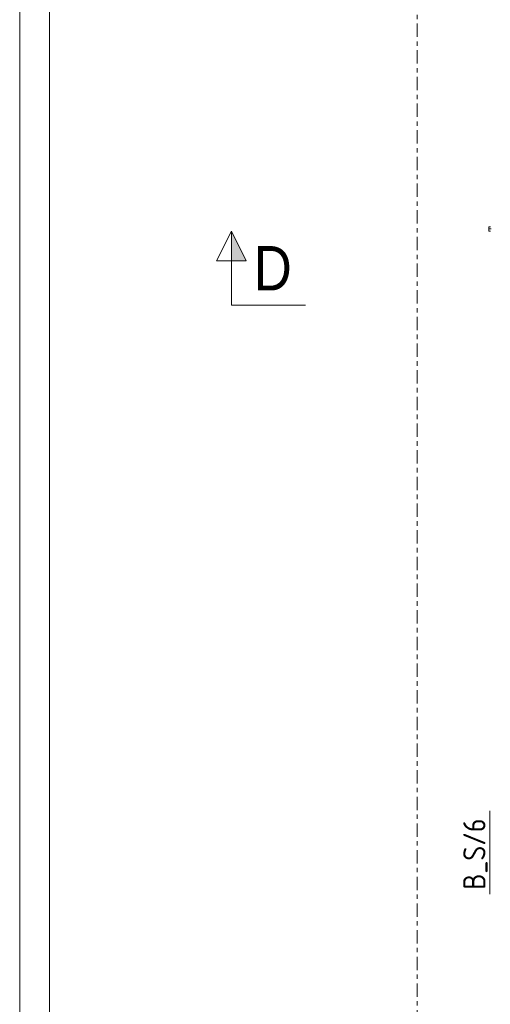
# Model space of a CAD drawing. Header units: millimetres. Extents: x 581 to 1768, y 561 to 1400.
# Tile 6 of 91: x 581 to 645, y 879 to 1012. Entities that reach past the tile are written whole.
import ezdxf

# ---------------------------------------------------------------- set-up
doc = ezdxf.new("R2010")
doc.units = ezdxf.units.MM
doc.header["$LTSCALE"] = 0.6
doc.linetypes.add('XKITLINE00', pattern=[0])
doc.linetypes.add('XKITLINE03', pattern=[6, 3, -1, 1, -1])
for name, color, linetype, lineweight in [('DrawingSheet', 5, 'Continuous', 0), ('Part', 2, 'Continuous', 0), ('PartMark', 3, 'Continuous', 0), ('S-GRID', 1, 'Continuous', 0), ('Section', 6, 'Continuous', 0)]:
    doc.layers.add(name, color=color, linetype=linetype, lineweight=lineweight)
doc.styles.add('ARIAL', font='ARIAL.TTF')
doc.styles.add('ISOCPEUR', font='ISOCPEUR.TTF')

msp = doc.modelspace()

# ---------------------------------------------------------------- hatches: boundary and pattern name
at = {"layer": 'Section'}
msp.add_hatch(color=6, dxfattribs=at).paths.add_polyline_path([(609.76, 978.96), (609.76, 982.96), (611.76, 978.96)], flags=17)

# ---------------------------------------------------------------- linework, layer by layer
at = {"layer": 'DrawingSheet', "color": 2, "linetype": 'XKITLINE00', "lineweight": 0}
msp.add_line((581.18, 1400), (581.18, 561), dxfattribs=at)
at = {"layer": 'DrawingSheet', "color": 3, "linetype": 'XKITLINE00', "lineweight": 0}
msp.add_line((585.18, 1396), (585.18, 565), dxfattribs=at)
at = {"layer": 'Part', "color": 2, "linetype": 'XKITLINE00', "lineweight": 0}
for p, q in [((644.5, 983.56), (644.74, 983.56)), ((644.5, 983.26), (644.5, 983.56)), ((644.5, 983.26), (644.8, 983.26)), ((644.5, 983.26), (644.8, 983.26)), ((644.5, 982.96), (644.5, 983.26)), ((644.5, 982.96), (644.74, 982.96))]:
    msp.add_line(p, q, dxfattribs=at)
at = {"layer": 'PartMark', "color": 1, "linetype": 'XKITLINE00', "lineweight": 0}
msp.add_line((644.64, 893.45), (644.64, 904.71), dxfattribs=at)
at = {"layer": 'S-GRID', "color": 1, "linetype": 'XKITLINE03', "lineweight": 0}
msp.add_line((634.8, 793.19), (634.8, 1171.54), dxfattribs=at)
at = {"layer": 'Section', "color": 6, "linetype": 'XKITLINE00', "lineweight": 0}
for p, q in [((607.76, 978.96), (609.76, 982.96)), ((609.76, 982.96), (611.76, 978.96)), ((609.76, 972.96), (609.76, 982.96)), ((611.76, 978.96), (607.76, 978.96)), ((609.76, 972.96), (619.76, 972.96))]:
    msp.add_line(p, q, dxfattribs=at)

# ---------------------------------------------------------------- texts
at = {"layer": 'PartMark', "color": 1, "style": 'ISOCPEUR', "width": 0.85}
msp.add_text('B_S/6', height=3, rotation=90.0002, dxfattribs=at).set_placement((644.04, 894.05))
at = {"layer": 'Section', "color": 6, "style": 'ARIAL', "width": 0.85}
msp.add_text('D', height=6, dxfattribs=at).set_placement((612.76, 974.96))

doc.saveas('drawing.dxf')
